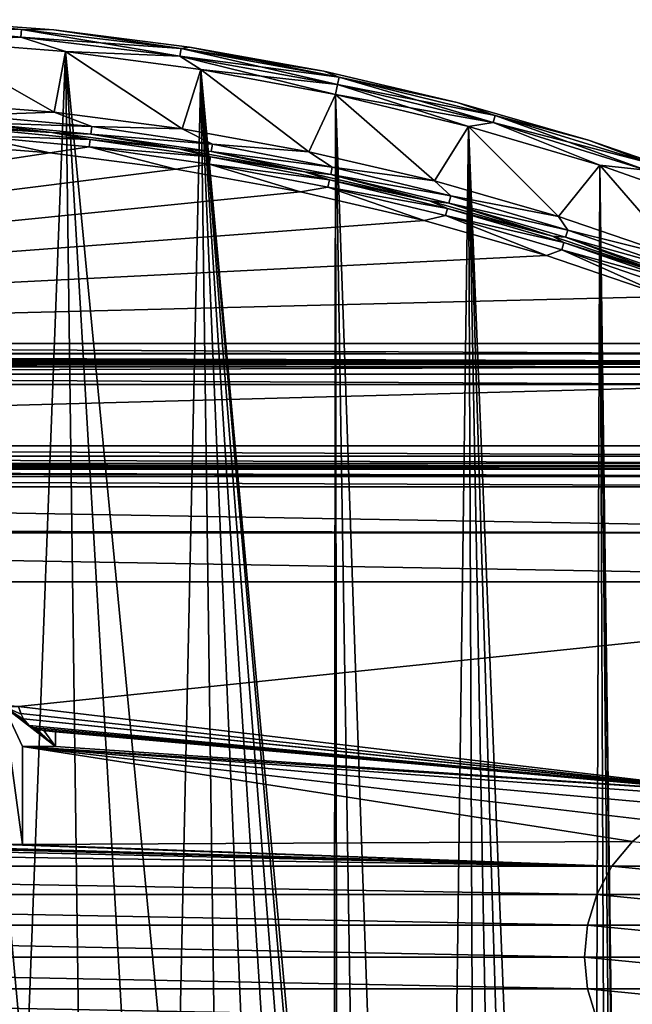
# Model space of a CAD drawing. Header units: millimetres. Extents: x -65 to 65, y -68 to 87.
# Tile 191 of 196: x 6 to 21, y 63 to 87. Entities that reach past the tile are written whole.
import ezdxf

# ---------------------------------------------------------------- set-up
doc = ezdxf.new("R2010")
doc.units = ezdxf.units.MM
doc.header["$LTSCALE"] = 65.185185
for name, color, linetype in [('538', 7, 'CONTINUOUS'), ('539', 7, 'CONTINUOUS'), ('542', 7, 'CONTINUOUS'), ('544', 7, 'CONTINUOUS'), ('547', 7, 'CONTINUOUS'), ('554', 7, 'CONTINUOUS'), ('560', 7, 'CONTINUOUS'), ('565', 7, 'CONTINUOUS'), ('566', 7, 'CONTINUOUS'), ('567', 7, 'CONTINUOUS'), ('578', 7, 'CONTINUOUS'), ('660', 7, 'CONTINUOUS'), ('661', 7, 'CONTINUOUS'), ('662', 7, 'CONTINUOUS'), ('663', 7, 'CONTINUOUS'), ('666', 7, 'CONTINUOUS'), ('667', 7, 'CONTINUOUS'), ('680', 7, 'CONTINUOUS'), ('681', 7, 'CONTINUOUS'), ('682', 7, 'CONTINUOUS'), ('685', 7, 'CONTINUOUS'), ('686', 7, 'CONTINUOUS'), ('708', 7, 'CONTINUOUS'), ('709', 7, 'CONTINUOUS'), ('710', 7, 'CONTINUOUS'), ('756', 7, 'CONTINUOUS')]:
    doc.layers.add(name, color=color, linetype=linetype)

msp = doc.modelspace()

# ---------------------------------------------------------------- linework, layer by layer
at = {"layer": '538', "linetype": 'CONTINUOUS'}
for points in [[(3.378, 85.409, 75), (3.464, 86.907, 75), (6.524, 85.161, 75), (3.378, 85.409, 75)], [(3.464, 86.907, 75), (6.8, 86.641, 75), (6.524, 85.161, 75), (3.464, 86.907, 75)], [(6.524, 85.161, 75), (6.8, 86.641, 75), (9.654, 84.756, 75), (6.524, 85.161, 75)], [(6.8, 86.641, 75), (10.118, 86.201, 75), (9.654, 84.756, 75), (6.8, 86.641, 75)], [(9.654, 84.756, 75), (10.118, 86.201, 75), (12.76, 84.194, 75), (9.654, 84.756, 75)], [(10.118, 86.201, 75), (13.409, 85.591, 75), (12.76, 84.194, 75), (10.118, 86.201, 75)], [(12.76, 84.194, 75), (13.409, 85.591, 75), (15.833, 83.478, 75), (12.76, 84.194, 75)], [(13.409, 85.591, 75), (16.664, 84.81, 75), (15.833, 83.478, 75), (13.409, 85.591, 75)], [(15.833, 83.478, 75), (16.664, 84.81, 75), (18.868, 82.608, 75), (15.833, 83.478, 75)], [(16.664, 84.81, 75), (19.874, 83.862, 75), (18.868, 82.608, 75), (16.664, 84.81, 75)], [(18.868, 82.608, 75), (19.874, 83.862, 75), (21.854, 81.588, 75), (18.868, 82.608, 75)], [(19.874, 83.862, 75), (23.03, 82.748, 75), (21.854, 81.588, 75), (19.874, 83.862, 75)], [(-24.393, 78.5, 75), (24.393, 78.5, 75), (-31.333, 77, 75), (-24.393, 78.5, 75)], [(24.393, 78.5, 75), (31.333, 77, 75), (-31.333, 77, 75), (24.393, 78.5, 75)]]:
    msp.add_3dface(points, dxfattribs=at)
at = {"layer": '539', "linetype": 'CONTINUOUS'}
for points in [[(6.8, 86.641, 87.5), (3.464, 86.907, 87.5), (5.836, 61.118, 87.5), (6.8, 86.641, 87.5)], [(5.836, 61.118, 87.5), (3.464, 86.907, 87.5), (4.442, 61.695, 87.5), (5.836, 61.118, 87.5)], [(7.156, 60.388, 87.5), (6.8, 86.641, 87.5), (5.836, 61.118, 87.5), (7.156, 60.388, 87.5)], [(10.118, 86.201, 87.5), (6.8, 86.641, 87.5), (9.511, 58.51, 87.5), (10.118, 86.201, 87.5)], [(9.511, 58.51, 87.5), (6.8, 86.641, 87.5), (8.386, 59.516, 87.5), (9.511, 58.51, 87.5)], [(8.386, 59.516, 87.5), (6.8, 86.641, 87.5), (7.156, 60.388, 87.5), (8.386, 59.516, 87.5)], [(10.516, 57.386, 87.5), (10.118, 86.201, 87.5), (9.511, 58.51, 87.5), (10.516, 57.386, 87.5)], [(13.409, 85.591, 87.5), (10.118, 86.201, 87.5), (13.365, 50.506, 87.5), (13.409, 85.591, 87.5)], [(13.365, 50.506, 87.5), (10.118, 86.201, 87.5), (13.113, 51.993, 87.5), (13.365, 50.506, 87.5)], [(13.113, 51.993, 87.5), (10.118, 86.201, 87.5), (12.695, 53.442, 87.5), (13.113, 51.993, 87.5)], [(12.695, 53.442, 87.5), (10.118, 86.201, 87.5), (12.118, 54.836, 87.5), (12.695, 53.442, 87.5)], [(12.118, 54.836, 87.5), (10.118, 86.201, 87.5), (11.389, 56.156, 87.5), (12.118, 54.836, 87.5)], [(11.389, 56.156, 87.5), (10.118, 86.201, 87.5), (10.516, 57.386, 87.5), (11.389, 56.156, 87.5)], [(13.45, 49, 87.5), (13.409, 85.591, 87.5), (13.365, 50.506, 87.5), (13.45, 49, 87.5)], [(16.664, 84.81, 87.5), (13.409, 85.591, 87.5), (15.777, 17.784, 87.5), (16.664, 84.81, 87.5)], [(13.409, 85.591, 87.5), (13.45, 49, 87.5), (14.478, 19.142, 87.5), (13.409, 85.591, 87.5)], [(15.777, 17.784, 87.5), (13.409, 85.591, 87.5), (14.478, 19.142, 87.5), (15.777, 17.784, 87.5)], [(16.949, 16.314, 87.5), (16.664, 84.81, 87.5), (15.777, 17.784, 87.5), (16.949, 16.314, 87.5)], [(19.874, 83.862, 87.5), (16.664, 84.81, 87.5), (19.614, 11.361, 87.5), (19.874, 83.862, 87.5)], [(19.614, 11.361, 87.5), (16.664, 84.81, 87.5), (18.875, 13.09, 87.5), (19.614, 11.361, 87.5)], [(18.875, 13.09, 87.5), (16.664, 84.81, 87.5), (17.985, 14.745, 87.5), (18.875, 13.09, 87.5)], [(17.985, 14.745, 87.5), (16.664, 84.81, 87.5), (16.949, 16.314, 87.5), (17.985, 14.745, 87.5)], [(20.195, 9.573, 87.5), (19.874, 83.862, 87.5), (19.614, 11.361, 87.5), (20.195, 9.573, 87.5)], [(23.03, 82.748, 87.5), (19.874, 83.862, 87.5), (20.95, 4, 87.5), (23.03, 82.748, 87.5)], [(20.95, 4, 87.5), (19.874, 83.862, 87.5), (20.866, 5.878, 87.5), (20.95, 4, 87.5)], [(20.866, 5.878, 87.5), (19.874, 83.862, 87.5), (20.613, 7.74, 87.5), (20.866, 5.878, 87.5)], [(20.613, 7.74, 87.5), (19.874, 83.862, 87.5), (20.195, 9.573, 87.5), (20.613, 7.74, 87.5)]]:
    msp.add_3dface(points, dxfattribs=at)
at = {"layer": '542', "linetype": 'CONTINUOUS'}
for points in [[(24.393, 79, 75.5), (-24.393, 79, 75.5), (24.393, 79, 84.5), (24.393, 79, 75.5)], [(24.393, 79, 84.5), (-24.393, 79, 75.5), (-24.393, 79, 84.5), (24.393, 79, 84.5)]]:
    msp.add_3dface(points, dxfattribs=at)
at = {"layer": '544', "linetype": 'CONTINUOUS'}
for points in [[(-33.052, 74.956, 85), (-31.333, 76, 85), (33.187, 74.87, 85), (-33.052, 74.956, 85)], [(33.187, 74.87, 85), (-31.333, 76, 85), (31.333, 76, 85), (33.187, 74.87, 85)], [(-33.179, 74.875, 85), (-33.052, 74.956, 85), (33.187, 74.87, 85), (-33.179, 74.875, 85)], [(-35, 73.676, 85), (-33.179, 74.875, 85), (35, 73.676, 85), (-35, 73.676, 85)], [(35, 73.676, 85), (-33.179, 74.875, 85), (33.187, 74.87, 85), (35, 73.676, 85)], [(-35, 73.676, 85), (35, 73.676, 85), (5.653, 70.631, 85), (-35, 73.676, 85)], [(35, 73.676, 85), (24.28, 68.423, 85), (5.653, 70.631, 85), (35, 73.676, 85)], [(5.653, 70.631, 85), (24.28, 68.423, 85), (5.712, 70.454, 85), (5.653, 70.631, 85)], [(5.712, 70.454, 85), (24.28, 68.423, 85), (5.778, 70.322, 85), (5.712, 70.454, 85)], [(24.28, 68.423, 85), (23.5, 68.5, 85), (5.778, 70.322, 85), (24.28, 68.423, 85)], [(5.778, 70.322, 85), (23.5, 68.5, 85), (5.916, 70.163, 85), (5.778, 70.322, 85)], [(5.916, 70.163, 85), (23.5, 68.5, 85), (6.011, 70.11, 85), (5.916, 70.163, 85)], [(6.011, 70.11, 85), (23.5, 68.5, 85), (6.144, 70.066, 85), (6.011, 70.11, 85)], [(6.324, 70.032, 85), (6.144, 70.066, 85), (6.558, 70.011, 85), (6.324, 70.032, 85)], [(23.5, 68.5, 85), (6.558, 70.011, 85), (6.144, 70.066, 85), (23.5, 68.5, 85)], [(6.558, 70.011, 85), (23.5, 68.5, 85), (6.558, 69.652, 85), (6.558, 70.011, 85)], [(21.278, 67.826, 85), (20.672, 67.328, 85), (5.755, 69.652, 85), (21.278, 67.826, 85)], [(5.755, 69.652, 85), (20.672, 67.328, 85), (5.755, 67.25, 85), (5.755, 69.652, 85)], [(21.969, 68.196, 85), (21.278, 67.826, 85), (5.755, 69.652, 85), (21.969, 68.196, 85)], [(22.72, 68.423, 85), (21.969, 68.196, 85), (5.755, 69.652, 85), (22.72, 68.423, 85)], [(23.5, 68.5, 85), (22.72, 68.423, 85), (5.755, 69.652, 85), (23.5, 68.5, 85)], [(6.558, 69.652, 85), (23.5, 68.5, 85), (5.755, 69.652, 85), (6.558, 69.652, 85)], [(-20.672, 67.328, 85), (20.174, 66.722, 85), (-20.174, 66.722, 85), (-20.672, 67.328, 85)], [(20.174, 66.722, 85), (-20.672, 67.328, 85), (0.333, 67.176, 85), (20.174, 66.722, 85)], [(3.199, 67.186, 85), (20.174, 66.722, 85), (3.015, 67.176, 85), (3.199, 67.186, 85)], [(3.356, 67.213, 85), (20.174, 66.722, 85), (3.199, 67.186, 85), (3.356, 67.213, 85)], [(5.292, 67.25, 85), (20.174, 66.722, 85), (3.356, 67.213, 85), (5.292, 67.25, 85)], [(5.755, 67.25, 85), (20.174, 66.722, 85), (5.292, 67.25, 85), (5.755, 67.25, 85)], [(20.672, 67.328, 85), (20.174, 66.722, 85), (5.755, 67.25, 85), (20.672, 67.328, 85)], [(3.015, 67.176, 85), (20.174, 66.722, 85), (0.333, 67.176, 85), (3.015, 67.176, 85)], [(20.174, 66.722, 85), (19.804, 66.031, 85), (-20.174, 66.722, 85), (20.174, 66.722, 85)], [(-20.174, 66.722, 85), (19.804, 66.031, 85), (-19.804, 66.031, 85), (-20.174, 66.722, 85)], [(19.804, 66.031, 85), (19.577, 65.28, 85), (-19.804, 66.031, 85), (19.804, 66.031, 85)], [(-19.804, 66.031, 85), (19.577, 65.28, 85), (-19.577, 65.28, 85), (-19.804, 66.031, 85)], [(19.577, 65.28, 85), (19.5, 64.5, 85), (-19.577, 65.28, 85), (19.577, 65.28, 85)], [(-19.577, 65.28, 85), (19.5, 64.5, 85), (-19.5, 64.5, 85), (-19.577, 65.28, 85)], [(-19.5, 64.5, 85), (19.577, 63.72, 85), (-19.577, 63.72, 85), (-19.5, 64.5, 85)], [(19.5, 64.5, 85), (19.577, 63.72, 85), (-19.5, 64.5, 85), (19.5, 64.5, 85)], [(-19.577, 63.72, 85), (19.804, 62.969, 85), (-19.804, 62.969, 85), (-19.577, 63.72, 85)], [(19.577, 63.72, 85), (19.804, 62.969, 85), (-19.577, 63.72, 85), (19.577, 63.72, 85)]]:
    msp.add_3dface(points, dxfattribs=at)
at = {"layer": '547', "linetype": 'CONTINUOUS'}
for points in [[(31.333, 76.5, 84.5), (-31.333, 76.5, 84.5), (31.333, 76.5, 75.5), (31.333, 76.5, 84.5)], [(31.333, 76.5, 75.5), (-31.333, 76.5, 84.5), (-31.333, 76.5, 75.5), (31.333, 76.5, 75.5)]]:
    msp.add_3dface(points, dxfattribs=at)
at = {"layer": '554', "linetype": 'CONTINUOUS'}
for points in [[(-24.393, 79, 75.5), (24.393, 79, 75.5), (24.393, 78.933, 75.25), (-24.393, 79, 75.5)], [(-24.393, 79, 75.5), (24.393, 78.933, 75.25), (-24.393, 78.933, 75.25), (-24.393, 79, 75.5)], [(24.393, 78.933, 75.25), (24.393, 78.75, 75.067), (-24.393, 78.75, 75.067), (24.393, 78.933, 75.25)], [(-24.393, 78.933, 75.25), (24.393, 78.933, 75.25), (-24.393, 78.75, 75.067), (-24.393, 78.933, 75.25)], [(24.393, 78.5, 75), (-24.393, 78.5, 75), (-24.393, 78.75, 75.067), (24.393, 78.5, 75)], [(24.393, 78.75, 75.067), (24.393, 78.5, 75), (-24.393, 78.75, 75.067), (24.393, 78.75, 75.067)]]:
    msp.add_3dface(points, dxfattribs=at)
at = {"layer": '560', "linetype": 'CONTINUOUS'}
for points in [[(-31.333, 77, 75), (31.333, 77, 75), (31.333, 76.75, 75.067), (-31.333, 77, 75)], [(-31.333, 77, 75), (31.333, 76.75, 75.067), (-31.333, 76.75, 75.067), (-31.333, 77, 75)], [(31.333, 76.75, 75.067), (31.333, 76.567, 75.25), (-31.333, 76.75, 75.067), (31.333, 76.75, 75.067)], [(-31.333, 76.75, 75.067), (31.333, 76.567, 75.25), (-31.333, 76.567, 75.25), (-31.333, 76.75, 75.067)], [(31.333, 76.5, 75.5), (-31.333, 76.5, 75.5), (-31.333, 76.567, 75.25), (31.333, 76.5, 75.5)], [(31.333, 76.567, 75.25), (31.333, 76.5, 75.5), (-31.333, 76.567, 75.25), (31.333, 76.567, 75.25)]]:
    msp.add_3dface(points, dxfattribs=at)
at = {"layer": '565', "linetype": 'CONTINUOUS'}
for points in [[(20.672, 67.328, 84.5), (26.826, 66.722, 84.5), (20.174, 66.722, 84.5), (20.672, 67.328, 84.5)], [(20.174, 66.722, 84.5), (27.196, 66.031, 84.5), (19.804, 66.031, 84.5), (20.174, 66.722, 84.5)], [(26.826, 66.722, 84.5), (27.196, 66.031, 84.5), (20.174, 66.722, 84.5), (26.826, 66.722, 84.5)], [(19.804, 66.031, 84.5), (27.423, 65.28, 84.5), (19.577, 65.28, 84.5), (19.804, 66.031, 84.5)], [(27.196, 66.031, 84.5), (27.423, 65.28, 84.5), (19.804, 66.031, 84.5), (27.196, 66.031, 84.5)], [(27.5, 64.5, 84.5), (19.5, 64.5, 84.5), (19.577, 65.28, 84.5), (27.5, 64.5, 84.5)], [(27.423, 65.28, 84.5), (27.5, 64.5, 84.5), (19.577, 65.28, 84.5), (27.423, 65.28, 84.5)], [(19.577, 63.72, 84.5), (19.5, 64.5, 84.5), (27.423, 63.72, 84.5), (19.577, 63.72, 84.5)], [(27.423, 63.72, 84.5), (19.5, 64.5, 84.5), (27.5, 64.5, 84.5), (27.423, 63.72, 84.5)], [(19.804, 62.969, 84.5), (19.577, 63.72, 84.5), (27.196, 62.969, 84.5), (19.804, 62.969, 84.5)], [(27.196, 62.969, 84.5), (19.577, 63.72, 84.5), (27.423, 63.72, 84.5), (27.196, 62.969, 84.5)]]:
    msp.add_3dface(points, dxfattribs=at)
at = {"layer": '566', "linetype": 'CONTINUOUS'}
for points in [[(20.672, 67.328, 85), (21.278, 67.826, 85), (20.672, 67.328, 84.5), (20.672, 67.328, 85)], [(20.174, 66.722, 85), (20.672, 67.328, 85), (20.174, 66.722, 84.5), (20.174, 66.722, 85)], [(20.672, 67.328, 85), (20.672, 67.328, 84.5), (20.174, 66.722, 84.5), (20.672, 67.328, 85)], [(19.804, 66.031, 85), (20.174, 66.722, 85), (19.804, 66.031, 84.5), (19.804, 66.031, 85)], [(20.174, 66.722, 85), (20.174, 66.722, 84.5), (19.804, 66.031, 84.5), (20.174, 66.722, 85)], [(19.577, 65.28, 85), (19.804, 66.031, 85), (19.577, 65.28, 84.5), (19.577, 65.28, 85)], [(19.804, 66.031, 85), (19.804, 66.031, 84.5), (19.577, 65.28, 84.5), (19.804, 66.031, 85)], [(19.5, 64.5, 85), (19.577, 65.28, 85), (19.5, 64.5, 84.5), (19.5, 64.5, 85)], [(19.5, 64.5, 84.5), (19.577, 65.28, 85), (19.577, 65.28, 84.5), (19.5, 64.5, 84.5)]]:
    msp.add_3dface(points, dxfattribs=at)
at = {"layer": '567', "linetype": 'CONTINUOUS'}
for points in [[(19.577, 63.72, 85), (19.5, 64.5, 85), (19.577, 63.72, 84.5), (19.577, 63.72, 85)], [(19.5, 64.5, 85), (19.5, 64.5, 84.5), (19.577, 63.72, 84.5), (19.5, 64.5, 85)], [(19.804, 62.969, 85), (19.577, 63.72, 85), (19.804, 62.969, 84.5), (19.804, 62.969, 85)], [(19.577, 63.72, 85), (19.577, 63.72, 84.5), (19.804, 62.969, 84.5), (19.577, 63.72, 85)]]:
    msp.add_3dface(points, dxfattribs=at)
at = {"layer": '578', "linetype": 'CONTINUOUS'}
for points in [[(5.785, 70.309, 84.5), (5.916, 70.163, 84.5), (5.292, 70.631, 84.5), (5.785, 70.309, 84.5)], [(5.292, 70.631, 84.5), (5.916, 70.163, 84.5), (6.558, 69.652, 84.5), (5.292, 70.631, 84.5)], [(5.719, 70.437, 84.5), (5.785, 70.309, 84.5), (5.292, 70.631, 84.5), (5.719, 70.437, 84.5)], [(5.653, 70.631, 84.5), (5.719, 70.437, 84.5), (5.292, 70.631, 84.5), (5.653, 70.631, 84.5)], [(5.292, 67.25, 84.5), (5.292, 70.631, 84.5), (5.755, 67.25, 84.5), (5.292, 67.25, 84.5)], [(5.755, 67.25, 84.5), (5.292, 70.631, 84.5), (5.755, 69.652, 84.5), (5.755, 67.25, 84.5)], [(5.755, 69.652, 84.5), (5.292, 70.631, 84.5), (6.558, 69.652, 84.5), (5.755, 69.652, 84.5)], [(5.916, 70.163, 84.5), (5.985, 70.122, 84.5), (6.558, 69.652, 84.5), (5.916, 70.163, 84.5)], [(5.985, 70.122, 84.5), (6.094, 70.08, 84.5), (6.558, 69.652, 84.5), (5.985, 70.122, 84.5)], [(6.094, 70.08, 84.5), (6.272, 70.04, 84.5), (6.558, 69.652, 84.5), (6.094, 70.08, 84.5)], [(6.272, 70.04, 84.5), (6.558, 70.011, 84.5), (6.558, 69.652, 84.5), (6.272, 70.04, 84.5)]]:
    msp.add_3dface(points, dxfattribs=at)
at = {"layer": '660', "linetype": 'CONTINUOUS'}
for points in [[(6.558, 70.011, 85), (6.558, 69.652, 85), (6.558, 69.652, 84.5), (6.558, 70.011, 85)], [(6.558, 70.011, 84.5), (6.558, 70.011, 85), (6.558, 69.652, 84.5), (6.558, 70.011, 84.5)]]:
    msp.add_3dface(points, dxfattribs=at)
at = {"layer": '661', "linetype": 'CONTINUOUS'}
for points in [[(6.558, 69.652, 85), (5.755, 69.652, 85), (6.558, 69.652, 84.5), (6.558, 69.652, 85)], [(5.755, 69.652, 85), (5.755, 69.652, 84.5), (6.558, 69.652, 84.5), (5.755, 69.652, 85)]]:
    msp.add_3dface(points, dxfattribs=at)
at = {"layer": '662', "linetype": 'CONTINUOUS'}
for points in [[(5.755, 69.652, 85), (5.755, 67.25, 85), (5.755, 69.652, 84.5), (5.755, 69.652, 85)], [(5.755, 67.25, 85), (5.755, 67.25, 84.5), (5.755, 69.652, 84.5), (5.755, 67.25, 85)]]:
    msp.add_3dface(points, dxfattribs=at)
at = {"layer": '663', "linetype": 'CONTINUOUS'}
for points in [[(5.755, 67.25, 85), (5.292, 67.25, 85), (5.292, 67.25, 84.5), (5.755, 67.25, 85)], [(5.755, 67.25, 85), (5.292, 67.25, 84.5), (5.755, 67.25, 84.5), (5.755, 67.25, 85)]]:
    msp.add_3dface(points, dxfattribs=at)
at = {"layer": '666', "linetype": 'CONTINUOUS'}
for points in [[(5.653, 70.631, 85), (5.712, 70.454, 85), (5.653, 70.631, 84.5), (5.653, 70.631, 85)], [(5.712, 70.454, 85), (5.719, 70.437, 84.5), (5.653, 70.631, 84.5), (5.712, 70.454, 85)], [(5.712, 70.454, 85), (5.778, 70.322, 85), (5.719, 70.437, 84.5), (5.712, 70.454, 85)], [(5.778, 70.322, 85), (5.785, 70.309, 84.5), (5.719, 70.437, 84.5), (5.778, 70.322, 85)], [(5.778, 70.322, 85), (5.916, 70.163, 85), (5.785, 70.309, 84.5), (5.778, 70.322, 85)], [(5.916, 70.163, 85), (5.916, 70.163, 84.5), (5.785, 70.309, 84.5), (5.916, 70.163, 85)]]:
    msp.add_3dface(points, dxfattribs=at)
at = {"layer": '667', "linetype": 'CONTINUOUS'}
for points in [[(5.916, 70.163, 85), (6.011, 70.11, 85), (5.916, 70.163, 84.5), (5.916, 70.163, 85)], [(6.011, 70.11, 85), (5.985, 70.122, 84.5), (5.916, 70.163, 84.5), (6.011, 70.11, 85)], [(6.011, 70.11, 85), (6.094, 70.08, 84.5), (5.985, 70.122, 84.5), (6.011, 70.11, 85)], [(6.011, 70.11, 85), (6.144, 70.066, 85), (6.094, 70.08, 84.5), (6.011, 70.11, 85)], [(6.144, 70.066, 85), (6.272, 70.04, 84.5), (6.094, 70.08, 84.5), (6.144, 70.066, 85)], [(6.144, 70.066, 85), (6.324, 70.032, 85), (6.272, 70.04, 84.5), (6.144, 70.066, 85)], [(6.324, 70.032, 85), (6.558, 70.011, 85), (6.272, 70.04, 84.5), (6.324, 70.032, 85)], [(6.558, 70.011, 85), (6.558, 70.011, 84.5), (6.272, 70.04, 84.5), (6.558, 70.011, 85)]]:
    msp.add_3dface(points, dxfattribs=at)
at = {"layer": '680', "linetype": 'CONTINUOUS'}
for points in [[(3.324, 84.411, 85), (6.42, 84.167, 85), (-24.393, 79.5, 85), (3.324, 84.411, 85)], [(6.42, 84.167, 85), (9.5, 83.768, 85), (-24.393, 79.5, 85), (6.42, 84.167, 85)], [(9.5, 83.768, 85), (12.557, 83.215, 85), (-24.393, 79.5, 85), (9.5, 83.768, 85)], [(12.557, 83.215, 85), (15.582, 82.51, 85), (-24.393, 79.5, 85), (12.557, 83.215, 85)], [(15.582, 82.51, 85), (18.568, 81.654, 85), (-24.393, 79.5, 85), (15.582, 82.51, 85)], [(18.568, 81.654, 85), (21.507, 80.65, 85), (-24.393, 79.5, 85), (18.568, 81.654, 85)], [(21.507, 80.65, 85), (24.393, 79.5, 85), (-24.393, 79.5, 85), (21.507, 80.65, 85)]]:
    msp.add_3dface(points, dxfattribs=at)
at = {"layer": '681', "linetype": 'CONTINUOUS'}
for points in [[(3.182, 87.422, 87), (6.518, 87.172, 87), (3.182, 87.422, 75.5), (3.182, 87.422, 87)], [(3.182, 87.422, 75.5), (6.518, 87.172, 87), (6.518, 87.172, 75.5), (3.182, 87.422, 75.5)], [(6.518, 87.172, 87), (9.836, 86.751, 87), (6.518, 87.172, 75.5), (6.518, 87.172, 87)], [(6.518, 87.172, 75.5), (9.836, 86.751, 87), (9.836, 86.751, 75.5), (6.518, 87.172, 75.5)], [(9.836, 86.751, 87), (13.128, 86.16, 87), (9.836, 86.751, 75.5), (9.836, 86.751, 87)], [(9.836, 86.751, 75.5), (13.128, 86.16, 87), (13.128, 86.16, 75.5), (9.836, 86.751, 75.5)], [(13.128, 86.16, 87), (16.386, 85.401, 87), (13.128, 86.16, 75.5), (13.128, 86.16, 87)], [(13.128, 86.16, 75.5), (16.386, 85.401, 87), (16.386, 85.401, 75.5), (13.128, 86.16, 75.5)], [(16.386, 85.401, 87), (19.6, 84.475, 87), (16.386, 85.401, 75.5), (16.386, 85.401, 87)], [(16.386, 85.401, 75.5), (19.6, 84.475, 87), (19.6, 84.475, 75.5), (16.386, 85.401, 75.5)], [(19.6, 84.475, 87), (22.762, 83.384, 87), (19.6, 84.475, 75.5), (19.6, 84.475, 87)], [(19.6, 84.475, 75.5), (22.762, 83.384, 87), (22.762, 83.384, 75.5), (19.6, 84.475, 75.5)]]:
    msp.add_3dface(points, dxfattribs=at)
at = {"layer": '682', "linetype": 'CONTINUOUS'}
for points in [[(3.351, 84.91, 75.5), (6.472, 84.664, 75.5), (3.35, 84.91, 84.5), (3.351, 84.91, 75.5)], [(3.35, 84.91, 84.5), (6.472, 84.664, 75.5), (6.472, 84.664, 84.5), (3.35, 84.91, 84.5)], [(6.472, 84.664, 75.5), (9.577, 84.262, 75.5), (6.472, 84.664, 84.5), (6.472, 84.664, 75.5)], [(6.472, 84.664, 84.5), (9.577, 84.262, 75.5), (9.577, 84.262, 84.5), (6.472, 84.664, 84.5)], [(9.577, 84.262, 75.5), (12.658, 83.705, 75.5), (9.577, 84.262, 84.5), (9.577, 84.262, 75.5)], [(9.577, 84.262, 84.5), (12.658, 83.705, 75.5), (12.658, 83.705, 84.5), (9.577, 84.262, 84.5)], [(12.658, 83.705, 75.5), (15.708, 82.994, 75.5), (12.658, 83.705, 84.5), (12.658, 83.705, 75.5)], [(12.658, 83.705, 84.5), (15.708, 82.994, 75.5), (15.708, 82.994, 84.5), (12.658, 83.705, 84.5)], [(15.708, 82.994, 75.5), (18.718, 82.131, 75.5), (15.708, 82.994, 84.5), (15.708, 82.994, 75.5)], [(15.708, 82.994, 84.5), (18.718, 82.131, 75.5), (18.718, 82.131, 84.5), (15.708, 82.994, 84.5)], [(18.718, 82.131, 75.5), (21.681, 81.119, 75.5), (18.718, 82.131, 84.5), (18.718, 82.131, 75.5)], [(18.718, 82.131, 84.5), (21.681, 81.119, 75.5), (21.681, 81.119, 84.5), (18.718, 82.131, 84.5)]]:
    msp.add_3dface(points, dxfattribs=at)
at = {"layer": '685', "linetype": 'CONTINUOUS'}
for points in [[(1.799, 87.225, 87.433), (5.712, 86.997, 87.433), (1.804, 87.408, 87.25), (1.799, 87.225, 87.433)], [(3.182, 87.422, 87), (1.804, 87.408, 87.25), (5.728, 87.18, 87.25), (3.182, 87.422, 87)], [(1.804, 87.408, 87.25), (5.712, 86.997, 87.433), (5.728, 87.18, 87.25), (1.804, 87.408, 87.25)], [(6.518, 87.172, 87), (3.182, 87.422, 87), (5.728, 87.18, 87.25), (6.518, 87.172, 87)], [(1.799, 87.225, 87.433), (3.464, 86.907, 87.5), (5.712, 86.997, 87.433), (1.799, 87.225, 87.433)], [(5.712, 86.997, 87.433), (9.604, 86.534, 87.433), (5.728, 87.18, 87.25), (5.712, 86.997, 87.433)], [(6.518, 87.172, 87), (5.728, 87.18, 87.25), (9.632, 86.715, 87.25), (6.518, 87.172, 87)], [(5.728, 87.18, 87.25), (9.604, 86.534, 87.433), (9.632, 86.715, 87.25), (5.728, 87.18, 87.25)], [(9.836, 86.751, 87), (6.518, 87.172, 87), (9.632, 86.715, 87.25), (9.836, 86.751, 87)], [(3.464, 86.907, 87.5), (6.8, 86.641, 87.5), (5.712, 86.997, 87.433), (3.464, 86.907, 87.5)], [(5.712, 86.997, 87.433), (6.8, 86.641, 87.5), (9.604, 86.534, 87.433), (5.712, 86.997, 87.433)], [(9.604, 86.534, 87.433), (13.462, 85.835, 87.433), (9.632, 86.715, 87.25), (9.604, 86.534, 87.433)], [(9.836, 86.751, 87), (9.632, 86.715, 87.25), (13.5, 86.014, 87.25), (9.836, 86.751, 87)], [(9.632, 86.715, 87.25), (13.462, 85.835, 87.433), (13.5, 86.014, 87.25), (9.632, 86.715, 87.25)], [(13.128, 86.16, 87), (9.836, 86.751, 87), (13.5, 86.014, 87.25), (13.128, 86.16, 87)], [(6.8, 86.641, 87.5), (10.118, 86.201, 87.5), (9.604, 86.534, 87.433), (6.8, 86.641, 87.5)], [(10.118, 86.201, 87.5), (13.409, 85.591, 87.5), (9.604, 86.534, 87.433), (10.118, 86.201, 87.5)], [(9.604, 86.534, 87.433), (13.409, 85.591, 87.5), (13.462, 85.835, 87.433), (9.604, 86.534, 87.433)], [(16.386, 85.401, 87), (13.128, 86.16, 87), (13.5, 86.014, 87.25), (16.386, 85.401, 87)], [(13.462, 85.835, 87.433), (17.269, 84.904, 87.433), (13.5, 86.014, 87.25), (13.462, 85.835, 87.433)], [(16.386, 85.401, 87), (13.5, 86.014, 87.25), (17.318, 85.081, 87.25), (16.386, 85.401, 87)], [(13.5, 86.014, 87.25), (17.269, 84.904, 87.433), (17.318, 85.081, 87.25), (13.5, 86.014, 87.25)], [(13.409, 85.591, 87.5), (16.664, 84.81, 87.5), (13.462, 85.835, 87.433), (13.409, 85.591, 87.5)], [(13.462, 85.835, 87.433), (16.664, 84.81, 87.5), (17.269, 84.904, 87.433), (13.462, 85.835, 87.433)], [(19.6, 84.475, 87), (16.386, 85.401, 87), (17.318, 85.081, 87.25), (19.6, 84.475, 87)], [(17.269, 84.904, 87.433), (21.014, 83.745, 87.433), (17.318, 85.081, 87.25), (17.269, 84.904, 87.433)], [(19.6, 84.475, 87), (17.318, 85.081, 87.25), (21.073, 83.918, 87.25), (19.6, 84.475, 87)], [(17.318, 85.081, 87.25), (21.014, 83.745, 87.433), (21.073, 83.918, 87.25), (17.318, 85.081, 87.25)], [(16.664, 84.81, 87.5), (19.874, 83.862, 87.5), (17.269, 84.904, 87.433), (16.664, 84.81, 87.5)], [(17.269, 84.904, 87.433), (19.874, 83.862, 87.5), (21.014, 83.745, 87.433), (17.269, 84.904, 87.433)], [(22.762, 83.384, 87), (19.6, 84.475, 87), (21.073, 83.918, 87.25), (22.762, 83.384, 87)], [(19.874, 83.862, 87.5), (23.03, 82.748, 87.5), (21.014, 83.745, 87.433), (19.874, 83.862, 87.5)]]:
    msp.add_3dface(points, dxfattribs=at)
at = {"layer": '686', "linetype": 'CONTINUOUS'}
for points in [[(1.804, 87.408, 75.25), (5.728, 87.18, 75.25), (1.799, 87.225, 75.067), (1.804, 87.408, 75.25)], [(1.804, 87.408, 75.25), (3.182, 87.422, 75.5), (5.728, 87.18, 75.25), (1.804, 87.408, 75.25)], [(3.182, 87.422, 75.5), (6.518, 87.172, 75.5), (5.728, 87.18, 75.25), (3.182, 87.422, 75.5)], [(3.464, 86.907, 75), (1.799, 87.225, 75.067), (5.712, 86.998, 75.067), (3.464, 86.907, 75)], [(1.799, 87.225, 75.067), (5.728, 87.18, 75.25), (5.712, 86.998, 75.067), (1.799, 87.225, 75.067)], [(5.728, 87.18, 75.25), (9.632, 86.715, 75.25), (5.712, 86.998, 75.067), (5.728, 87.18, 75.25)], [(5.728, 87.18, 75.25), (6.518, 87.172, 75.5), (9.632, 86.715, 75.25), (5.728, 87.18, 75.25)], [(6.518, 87.172, 75.5), (9.836, 86.751, 75.5), (9.632, 86.715, 75.25), (6.518, 87.172, 75.5)], [(6.8, 86.641, 75), (3.464, 86.907, 75), (5.712, 86.998, 75.067), (6.8, 86.641, 75)], [(6.8, 86.641, 75), (5.712, 86.998, 75.067), (9.604, 86.534, 75.067), (6.8, 86.641, 75)], [(5.712, 86.998, 75.067), (9.632, 86.715, 75.25), (9.604, 86.534, 75.067), (5.712, 86.998, 75.067)], [(9.632, 86.715, 75.25), (13.5, 86.014, 75.25), (9.604, 86.534, 75.067), (9.632, 86.715, 75.25)], [(9.836, 86.751, 75.5), (13.128, 86.16, 75.5), (9.632, 86.715, 75.25), (9.836, 86.751, 75.5)], [(9.632, 86.715, 75.25), (13.128, 86.16, 75.5), (13.5, 86.014, 75.25), (9.632, 86.715, 75.25)], [(10.118, 86.201, 75), (6.8, 86.641, 75), (9.604, 86.534, 75.067), (10.118, 86.201, 75)], [(10.118, 86.201, 75), (9.604, 86.534, 75.067), (13.462, 85.835, 75.067), (10.118, 86.201, 75)], [(9.604, 86.534, 75.067), (13.5, 86.014, 75.25), (13.462, 85.835, 75.067), (9.604, 86.534, 75.067)], [(13.409, 85.591, 75), (10.118, 86.201, 75), (13.462, 85.835, 75.067), (13.409, 85.591, 75)], [(13.128, 86.16, 75.5), (16.386, 85.401, 75.5), (13.5, 86.014, 75.25), (13.128, 86.16, 75.5)], [(13.5, 86.014, 75.25), (17.318, 85.081, 75.25), (13.462, 85.835, 75.067), (13.5, 86.014, 75.25)], [(13.5, 86.014, 75.25), (16.386, 85.401, 75.5), (17.318, 85.081, 75.25), (13.5, 86.014, 75.25)], [(13.409, 85.591, 75), (13.462, 85.835, 75.067), (17.269, 84.905, 75.067), (13.409, 85.591, 75)], [(13.462, 85.835, 75.067), (17.318, 85.081, 75.25), (17.269, 84.905, 75.067), (13.462, 85.835, 75.067)], [(16.664, 84.81, 75), (13.409, 85.591, 75), (17.269, 84.905, 75.067), (16.664, 84.81, 75)], [(16.386, 85.401, 75.5), (19.6, 84.475, 75.5), (17.318, 85.081, 75.25), (16.386, 85.401, 75.5)], [(17.318, 85.081, 75.25), (21.073, 83.918, 75.25), (17.269, 84.905, 75.067), (17.318, 85.081, 75.25)], [(17.318, 85.081, 75.25), (19.6, 84.475, 75.5), (21.073, 83.918, 75.25), (17.318, 85.081, 75.25)], [(19.874, 83.862, 75), (16.664, 84.81, 75), (17.269, 84.905, 75.067), (19.874, 83.862, 75)], [(19.874, 83.862, 75), (17.269, 84.905, 75.067), (21.014, 83.745, 75.067), (19.874, 83.862, 75)], [(17.269, 84.905, 75.067), (21.073, 83.918, 75.25), (21.014, 83.745, 75.067), (17.269, 84.905, 75.067)], [(19.6, 84.475, 75.5), (22.762, 83.384, 75.5), (21.073, 83.918, 75.25), (19.6, 84.475, 75.5)], [(23.03, 82.748, 75), (19.874, 83.862, 75), (21.014, 83.745, 75.067), (23.03, 82.748, 75)]]:
    msp.add_3dface(points, dxfattribs=at)
at = {"layer": '708', "linetype": 'CONTINUOUS'}
for points in [[(3.35, 84.91, 84.5), (6.472, 84.664, 84.5), (4.451, 84.774, 84.75), (3.35, 84.91, 84.5)], [(4.451, 84.774, 84.75), (7.408, 84.492, 84.75), (4.438, 84.592, 84.933), (4.451, 84.774, 84.75)], [(4.451, 84.774, 84.75), (6.472, 84.664, 84.5), (7.408, 84.492, 84.75), (4.451, 84.774, 84.75)], [(6.42, 84.167, 85), (3.324, 84.411, 85), (4.438, 84.592, 84.933), (6.42, 84.167, 85)], [(6.42, 84.167, 85), (4.438, 84.592, 84.933), (7.386, 84.31, 84.933), (6.42, 84.167, 85)], [(4.438, 84.592, 84.933), (7.408, 84.492, 84.75), (7.386, 84.31, 84.933), (4.438, 84.592, 84.933)], [(6.472, 84.664, 84.5), (9.577, 84.262, 84.5), (7.408, 84.492, 84.75), (6.472, 84.664, 84.5)], [(9.5, 83.768, 85), (6.42, 84.167, 85), (7.386, 84.31, 84.933), (9.5, 83.768, 85)], [(7.408, 84.492, 84.75), (10.347, 84.07, 84.75), (7.386, 84.31, 84.933), (7.408, 84.492, 84.75)], [(9.5, 83.768, 85), (7.386, 84.31, 84.933), (10.317, 83.889, 84.933), (9.5, 83.768, 85)], [(7.386, 84.31, 84.933), (10.347, 84.07, 84.75), (10.317, 83.889, 84.933), (7.386, 84.31, 84.933)], [(7.408, 84.492, 84.75), (9.577, 84.262, 84.5), (10.347, 84.07, 84.75), (7.408, 84.492, 84.75)], [(9.577, 84.262, 84.5), (12.658, 83.705, 84.5), (10.347, 84.07, 84.75), (9.577, 84.262, 84.5)], [(10.347, 84.07, 84.75), (13.263, 83.508, 84.75), (10.317, 83.889, 84.933), (10.347, 84.07, 84.75)], [(10.347, 84.07, 84.75), (12.658, 83.705, 84.5), (13.263, 83.508, 84.75), (10.347, 84.07, 84.75)], [(12.557, 83.215, 85), (9.5, 83.768, 85), (10.317, 83.889, 84.933), (12.557, 83.215, 85)], [(12.557, 83.215, 85), (10.317, 83.889, 84.933), (13.224, 83.329, 84.933), (12.557, 83.215, 85)], [(10.317, 83.889, 84.933), (13.263, 83.508, 84.75), (13.224, 83.329, 84.933), (10.317, 83.889, 84.933)], [(12.658, 83.705, 84.5), (15.708, 82.994, 84.5), (13.263, 83.508, 84.75), (12.658, 83.705, 84.5)], [(15.582, 82.51, 85), (12.557, 83.215, 85), (13.224, 83.329, 84.933), (15.582, 82.51, 85)], [(13.263, 83.508, 84.75), (16.15, 82.808, 84.75), (13.224, 83.329, 84.933), (13.263, 83.508, 84.75)], [(15.582, 82.51, 85), (13.224, 83.329, 84.933), (16.102, 82.631, 84.933), (15.582, 82.51, 85)], [(13.224, 83.329, 84.933), (16.15, 82.808, 84.75), (16.102, 82.631, 84.933), (13.224, 83.329, 84.933)], [(13.263, 83.508, 84.75), (15.708, 82.994, 84.5), (16.15, 82.808, 84.75), (13.263, 83.508, 84.75)], [(15.708, 82.994, 84.5), (18.718, 82.131, 84.5), (16.15, 82.808, 84.75), (15.708, 82.994, 84.5)], [(18.568, 81.654, 85), (15.582, 82.51, 85), (16.102, 82.631, 84.933), (18.568, 81.654, 85)], [(16.15, 82.808, 84.75), (18.999, 81.972, 84.75), (16.102, 82.631, 84.933), (16.15, 82.808, 84.75)], [(18.568, 81.654, 85), (16.102, 82.631, 84.933), (18.943, 81.798, 84.933), (18.568, 81.654, 85)], [(16.102, 82.631, 84.933), (18.999, 81.972, 84.75), (18.943, 81.798, 84.933), (16.102, 82.631, 84.933)], [(16.15, 82.808, 84.75), (18.718, 82.131, 84.5), (18.999, 81.972, 84.75), (16.15, 82.808, 84.75)], [(18.718, 82.131, 84.5), (21.681, 81.119, 84.5), (18.999, 81.972, 84.75), (18.718, 82.131, 84.5)], [(18.999, 81.972, 84.75), (21.806, 81.001, 84.75), (18.943, 81.798, 84.933), (18.999, 81.972, 84.75)], [(18.999, 81.972, 84.75), (21.681, 81.119, 84.5), (21.806, 81.001, 84.75), (18.999, 81.972, 84.75)], [(21.507, 80.65, 85), (18.568, 81.654, 85), (18.943, 81.798, 84.933), (21.507, 80.65, 85)], [(21.507, 80.65, 85), (18.943, 81.798, 84.933), (21.742, 80.83, 84.933), (21.507, 80.65, 85)], [(18.943, 81.798, 84.933), (21.806, 81.001, 84.75), (21.742, 80.83, 84.933), (18.943, 81.798, 84.933)]]:
    msp.add_3dface(points, dxfattribs=at)
at = {"layer": '709', "linetype": 'CONTINUOUS'}
for points in [[(-24.393, 79.5, 85), (24.393, 79.5, 85), (24.393, 79.25, 84.933), (-24.393, 79.5, 85)], [(-24.393, 79.295, 84.956), (-24.393, 79.5, 85), (24.393, 79.25, 84.933), (-24.393, 79.295, 84.956)], [(-24.393, 79.238, 84.926), (-24.393, 79.295, 84.956), (24.393, 79.25, 84.933), (-24.393, 79.238, 84.926)], [(24.393, 79.075, 84.763), (-24.393, 79.238, 84.926), (24.393, 79.25, 84.933), (24.393, 79.075, 84.763)], [(-24.393, 79.194, 84.895), (-24.393, 79.238, 84.926), (24.393, 79.075, 84.763), (-24.393, 79.194, 84.895)], [(-24.393, 79.155, 84.862), (-24.393, 79.194, 84.895), (24.393, 79.075, 84.763), (-24.393, 79.155, 84.862)], [(-24.393, 79.12, 84.825), (-24.393, 79.155, 84.862), (24.393, 79.075, 84.763), (-24.393, 79.12, 84.825)], [(-24.393, 79.086, 84.781), (-24.393, 79.12, 84.825), (24.393, 79.075, 84.763), (-24.393, 79.086, 84.781)], [(-24.393, 79.05, 84.718), (-24.393, 79.086, 84.781), (24.393, 79.075, 84.763), (-24.393, 79.05, 84.718)], [(24.393, 79.031, 84.672), (-24.393, 79.05, 84.718), (24.393, 79.075, 84.763), (24.393, 79.031, 84.672)], [(-24.393, 79.002, 84.542), (-24.393, 79.05, 84.718), (24.393, 79.006, 84.577), (-24.393, 79.002, 84.542)], [(24.393, 79.006, 84.577), (-24.393, 79.05, 84.718), (24.393, 79.016, 84.626), (24.393, 79.006, 84.577)], [(24.393, 79.016, 84.626), (-24.393, 79.05, 84.718), (24.393, 79.031, 84.672), (24.393, 79.016, 84.626)], [(24.393, 79, 84.5), (-24.393, 79.002, 84.542), (24.393, 79.006, 84.577), (24.393, 79, 84.5)], [(24.393, 79, 84.5), (-24.393, 79, 84.5), (-24.393, 79.002, 84.542), (24.393, 79, 84.5)]]:
    msp.add_3dface(points, dxfattribs=at)
at = {"layer": '710', "linetype": 'CONTINUOUS'}
for points in [[(3.378, 85.409, 75), (6.524, 85.161, 75), (4.474, 85.09, 75.067), (3.378, 85.409, 75)], [(4.474, 85.09, 75.067), (7.445, 84.807, 75.067), (4.461, 84.908, 75.25), (4.474, 85.09, 75.067)], [(4.474, 85.09, 75.067), (6.524, 85.161, 75), (7.445, 84.807, 75.067), (4.474, 85.09, 75.067)], [(6.524, 85.161, 75), (9.654, 84.756, 75), (7.445, 84.807, 75.067), (6.524, 85.161, 75)], [(6.472, 84.664, 75.5), (3.351, 84.91, 75.5), (4.461, 84.908, 75.25), (6.472, 84.664, 75.5)], [(6.472, 84.664, 75.5), (4.461, 84.908, 75.25), (7.423, 84.625, 75.25), (6.472, 84.664, 75.5)], [(4.461, 84.908, 75.25), (7.445, 84.807, 75.067), (7.423, 84.625, 75.25), (4.461, 84.908, 75.25)], [(7.445, 84.807, 75.067), (10.4, 84.382, 75.067), (7.423, 84.625, 75.25), (7.445, 84.807, 75.067)], [(7.445, 84.807, 75.067), (9.654, 84.756, 75), (10.4, 84.382, 75.067), (7.445, 84.807, 75.067)], [(9.654, 84.756, 75), (12.76, 84.194, 75), (10.4, 84.382, 75.067), (9.654, 84.756, 75)], [(9.577, 84.262, 75.5), (6.472, 84.664, 75.5), (7.423, 84.625, 75.25), (9.577, 84.262, 75.5)], [(9.577, 84.262, 75.5), (7.423, 84.625, 75.25), (10.369, 84.202, 75.25), (9.577, 84.262, 75.5)], [(7.423, 84.625, 75.25), (10.4, 84.382, 75.067), (10.369, 84.202, 75.25), (7.423, 84.625, 75.25)], [(10.4, 84.382, 75.067), (13.331, 83.818, 75.067), (10.369, 84.202, 75.25), (10.4, 84.382, 75.067)], [(10.4, 84.382, 75.067), (12.76, 84.194, 75), (13.331, 83.818, 75.067), (10.4, 84.382, 75.067)], [(12.658, 83.705, 75.5), (9.577, 84.262, 75.5), (10.369, 84.202, 75.25), (12.658, 83.705, 75.5)], [(12.658, 83.705, 75.5), (10.369, 84.202, 75.25), (13.292, 83.639, 75.25), (12.658, 83.705, 75.5)], [(10.369, 84.202, 75.25), (13.331, 83.818, 75.067), (13.292, 83.639, 75.25), (10.369, 84.202, 75.25)], [(12.76, 84.194, 75), (15.833, 83.478, 75), (13.331, 83.818, 75.067), (12.76, 84.194, 75)], [(13.331, 83.818, 75.067), (16.232, 83.115, 75.067), (13.292, 83.639, 75.25), (13.331, 83.818, 75.067)], [(13.331, 83.818, 75.067), (15.833, 83.478, 75), (16.232, 83.115, 75.067), (13.331, 83.818, 75.067)], [(15.708, 82.994, 75.5), (12.658, 83.705, 75.5), (13.292, 83.639, 75.25), (15.708, 82.994, 75.5)], [(15.708, 82.994, 75.5), (13.292, 83.639, 75.25), (16.184, 82.938, 75.25), (15.708, 82.994, 75.5)], [(13.292, 83.639, 75.25), (16.232, 83.115, 75.067), (16.184, 82.938, 75.25), (13.292, 83.639, 75.25)], [(15.833, 83.478, 75), (18.868, 82.608, 75), (16.232, 83.115, 75.067), (15.833, 83.478, 75)], [(16.232, 83.115, 75.067), (19.096, 82.274, 75.067), (16.184, 82.938, 75.25), (16.232, 83.115, 75.067)], [(16.232, 83.115, 75.067), (18.868, 82.608, 75), (19.096, 82.274, 75.067), (16.232, 83.115, 75.067)], [(18.718, 82.131, 75.5), (15.708, 82.994, 75.5), (16.184, 82.938, 75.25), (18.718, 82.131, 75.5)], [(18.718, 82.131, 75.5), (16.184, 82.938, 75.25), (19.04, 82.1, 75.25), (18.718, 82.131, 75.5)], [(16.184, 82.938, 75.25), (19.096, 82.274, 75.067), (19.04, 82.1, 75.25), (16.184, 82.938, 75.25)], [(18.868, 82.608, 75), (21.854, 81.588, 75), (19.096, 82.274, 75.067), (18.868, 82.608, 75)], [(21.681, 81.119, 75.5), (18.718, 82.131, 75.5), (19.04, 82.1, 75.25), (21.681, 81.119, 75.5)], [(19.096, 82.274, 75.067), (21.916, 81.298, 75.067), (19.04, 82.1, 75.25), (19.096, 82.274, 75.067)], [(19.096, 82.274, 75.067), (21.854, 81.588, 75), (21.916, 81.298, 75.067), (19.096, 82.274, 75.067)], [(21.681, 81.119, 75.5), (19.04, 82.1, 75.25), (21.852, 81.127, 75.25), (21.681, 81.119, 75.5)], [(19.04, 82.1, 75.25), (21.916, 81.298, 75.067), (21.852, 81.127, 75.25), (19.04, 82.1, 75.25)]]:
    msp.add_3dface(points, dxfattribs=at)
at = {"layer": '756', "linetype": 'CONTINUOUS'}
for points in [[(-31.333, 76.5, 84.5), (31.333, 76.5, 84.5), (31.333, 76.483, 84.629), (-31.333, 76.5, 84.5)], [(-31.333, 76.433, 84.75), (-31.333, 76.5, 84.5), (31.333, 76.433, 84.75), (-31.333, 76.433, 84.75)], [(31.333, 76.433, 84.75), (-31.333, 76.5, 84.5), (31.333, 76.483, 84.629), (31.333, 76.433, 84.75)], [(-31.333, 76.37, 84.837), (-31.333, 76.433, 84.75), (31.333, 76.25, 84.933), (-31.333, 76.37, 84.837)], [(31.333, 76.25, 84.933), (-31.333, 76.433, 84.75), (31.333, 76.433, 84.75), (31.333, 76.25, 84.933)], [(-31.333, 76.25, 84.933), (-31.333, 76.37, 84.837), (31.333, 76.25, 84.933), (-31.333, 76.25, 84.933)], [(31.333, 76, 85), (-31.333, 76, 85), (-31.333, 76.25, 84.933), (31.333, 76, 85)], [(31.333, 76, 85), (-31.333, 76.25, 84.933), (31.333, 76.25, 84.933), (31.333, 76, 85)]]:
    msp.add_3dface(points, dxfattribs=at)

doc.saveas('drawing.dxf')
